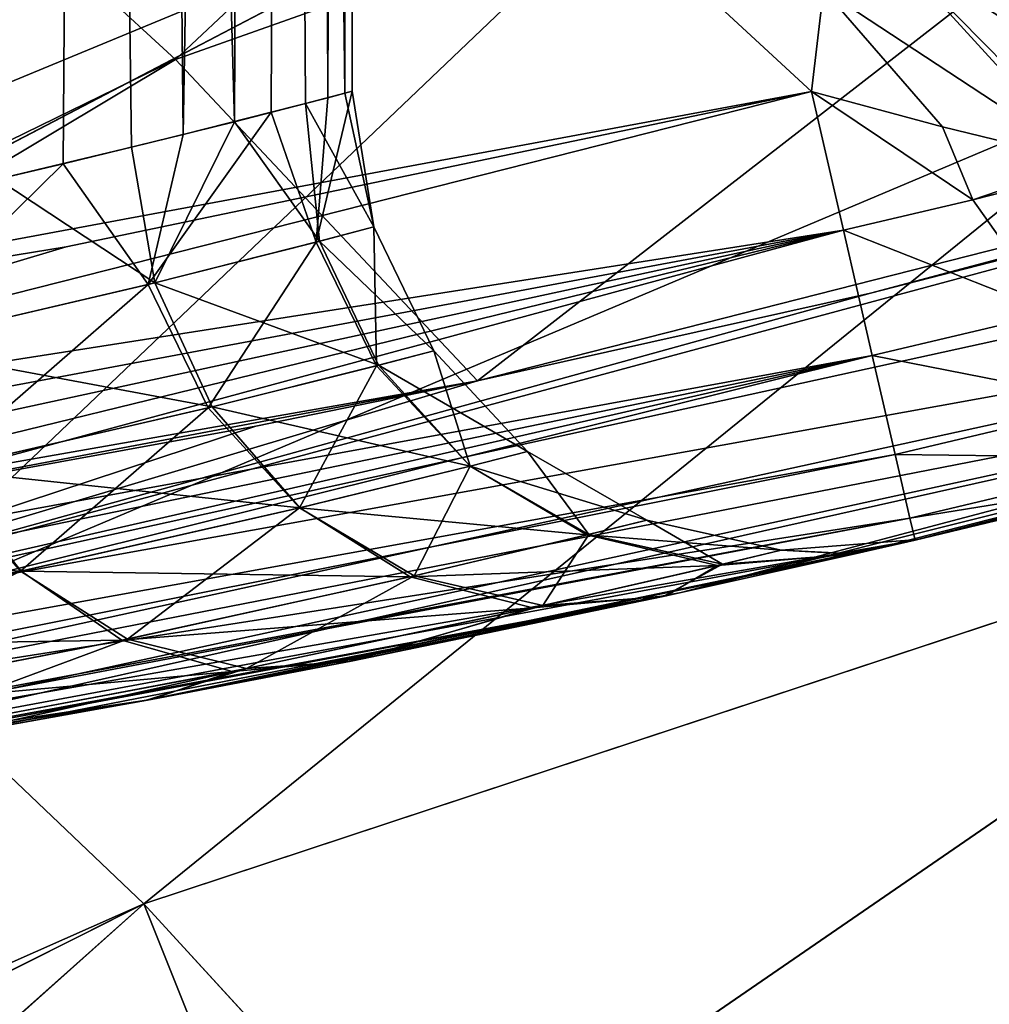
# Model space of a CAD drawing. Header units: metres. Extents: x -109 to 109, y -63 to 140.
# Tile 129 of 256: x 4.06 to 5.33, y -60.81 to -59.52. Entities that reach past the tile are written whole.
import ezdxf

# ---------------------------------------------------------------- set-up
doc = ezdxf.new("R2010")
doc.units = ezdxf.units.M
doc.layers.add('solid_502308_SW0001', color=7, linetype='CONTINUOUS')

msp = doc.modelspace()

# ---------------------------------------------------------------- linework, layer by layer
at = {"layer": 'solid_502308_SW0001'}
for points in [[(4.089986, -50.599998, 4.576703), (3.631967, -50.599998, 5.356843), (4.036123, -59.730705, 4.689902)], [(3.772245, -50.599998, 0.246397), (4.186779, -50.599998, 1.050489), (3.925209, -59.756359, 0.499379)], [(4.186779, -50.599998, 1.050489), (4.121609, -59.710541, 0.893805), (3.925209, -59.756359, 0.499379)], [(4.089986, -50.599998, 4.576703), (4.036123, -59.730705, 4.689902), (4.210777, -59.688919, 4.287247)], [(4.089986, -50.599998, 4.576703), (4.210777, -59.688919, 4.287247), (4.344802, -59.655598, 3.871619)], [(4.38271, -50.599998, 3.720715), (4.089986, -50.599998, 4.576703), (4.344802, -59.655598, 3.871619)], [(4.186779, -50.599998, 1.050489), (4.277763, -59.672432, 1.303309), (4.121609, -59.710541, 0.893805)], [(4.186779, -50.599998, 1.050489), (4.432104, -50.599998, 1.921245), (4.277763, -59.672432, 1.303309)], [(4.432104, -50.599998, 1.921245), (4.392851, -59.643387, 1.723856), (4.277763, -59.672432, 1.303309)], [(4.38271, -50.599998, 3.720715), (4.344802, -59.655598, 3.871619), (4.437595, -59.631882, 3.446826)], [(4.38271, -50.599998, 3.720715), (4.437595, -59.631882, 3.446826), (4.488863, -59.618549, 3.016407)], [(4.498306, -50.599998, 2.823475), (4.38271, -50.599998, 3.720715), (4.488863, -59.618549, 3.016407)], [(4.432104, -50.599998, 1.921245), (4.46648, -59.624374, 2.151768), (4.392851, -59.643387, 1.723856)], [(4.432104, -50.599998, 1.921245), (4.498306, -50.599998, 2.823475), (4.46648, -59.624374, 2.151768)], [(4.498306, -50.599998, 2.823475), (4.498496, -59.616005, 2.583667), (4.46648, -59.624374, 2.151768)], [(4.498306, -50.599998, 2.823475), (4.488863, -59.618549, 3.016407), (4.498496, -59.616005, 2.583667)], [(5.066268, -59.154911, 11.455349), (5.564393, -59.59116, 11.184266), (6.526881, -58.142536, 11.708436)], [(5.564501, -59.59124, -11.284214), (5.06637, -59.15498, -11.555305), (6.526911, -58.142544, -11.808429)], [(3.087605, -59.698387, 11.405993), (4.565959, -58.760212, 11.700878), (4.063672, -58.407059, 11.920769)], [(3.087686, -59.698429, -11.505966), (4.063761, -58.407101, -12.020741), (4.566054, -58.760265, -11.800842)], [(5.44857, -58.467415, 9.724871), (4.267985, -59.574398, 9.336474), (3.862399, -59.202332, 9.563603)], [(5.44857, -58.467415, 9.724871), (5.985878, -58.966061, 9.414058), (4.267985, -59.574398, 9.336474)], [(3.087605, -59.698387, 11.405993), (3.46898, -59.98959, 11.228602), (4.565959, -58.760212, 11.700878)], [(3.469066, -59.989643, -11.328569), (3.087686, -59.698429, -11.505966), (4.566054, -58.760265, -11.800842)], [(3.46898, -59.98959, 11.228602), (5.066268, -59.154911, 11.455349), (4.565959, -58.760212, 11.700878)], [(3.469066, -59.989643, -11.328569), (4.566054, -58.760265, -11.800842), (5.06637, -59.15498, -11.555305)], [(5.985878, -58.966061, 9.414058), (4.661768, -59.99321, 9.08328), (4.267985, -59.574398, 9.336474)], [(5.985878, -58.966061, 9.414058), (6.507909, -59.523705, 9.07052), (4.661768, -59.99321, 9.08328)], [(3.46898, -59.98959, 11.228602), (3.84876, -60.315052, 11.030539), (5.066268, -59.154911, 11.455349)], [(3.848853, -60.315117, -11.130498), (3.469066, -59.989643, -11.328569), (5.06637, -59.15498, -11.555305)], [(3.84876, -60.315052, 11.030539), (5.564393, -59.59116, 11.184266), (5.066268, -59.154911, 11.455349)], [(3.848853, -60.315117, -11.130498), (5.06637, -59.15498, -11.555305), (5.564501, -59.59124, -11.284214)], [(3.862399, -59.202332, 9.563603), (4.267985, -59.574398, 9.336474), (2.757548, -60.31237, 9.098447)], [(4.764798, -59.308968, -7.3), (3.612282, -59.289433, -7.3), (3.146466, -59.978642, -7.3)], [(4.764798, -59.308968, -7.3), (3.146466, -59.978642, -7.3), (5.096861, -59.616325, -7.3)], [(4.764798, -59.308968, -7.3), (5.096861, -59.616325, -7.3), (5.112514, -59.483143, -7.32275)], [(5.112514, -59.483143, -7.32275), (5.45332, -59.70763, -7.323319), (5.193443, -59.422993, -7.38782)], [(5.193443, -59.422993, -7.38782), (5.533887, -59.641369, -7.387796), (5.314359, -59.432156, -7.485276)], [(5.480008, -59.713722, -7.326397), (5.533887, -59.641369, -7.387796), (5.193443, -59.422993, -7.38782)], [(5.45332, -59.70763, -7.323319), (5.480008, -59.713722, -7.326397), (5.193443, -59.422993, -7.38782)], [(5.314359, -59.432156, -7.485276), (5.672707, -59.635231, -7.485245), (5.456221, -59.497704, -7.6)], [(5.533887, -59.641369, -7.387796), (5.672707, -59.635231, -7.485245), (5.314359, -59.432156, -7.485276)], [(5.096861, -59.616325, -7.3), (5.267833, -59.662243, -7.306196), (5.112514, -59.483143, -7.32275)], [(5.267833, -59.662243, -7.306196), (5.45332, -59.70763, -7.323319), (5.112514, -59.483143, -7.32275)], [(6.507909, -59.523705, 9.07052), (5.174073, -59.879082, 9.079576), (4.661768, -59.99321, 9.08328)], [(6.507909, -59.523705, 9.07052), (6.105563, -59.639915, 9.073174), (5.174073, -59.879082, 9.079576)], [(4.267985, -59.574398, 9.336474), (3.114913, -60.264927, 9.09541), (2.757548, -60.31237, 9.098447)], [(4.267985, -59.574398, 9.336474), (4.661768, -59.99321, 9.08328), (3.114913, -60.264927, 9.09541)], [(3.84876, -60.315052, 11.030539), (4.22678, -60.674774, 10.81187), (5.564393, -59.59116, 11.184266)], [(4.226878, -60.67485, -10.911821), (3.848853, -60.315117, -11.130498), (5.564501, -59.59124, -11.284214)], [(4.22678, -60.674774, 10.81187), (6.060124, -60.068958, 10.887716), (5.564393, -59.59116, 11.184266)], [(4.226878, -60.67485, -10.911821), (5.564501, -59.59124, -11.284214), (6.060239, -60.06905, -10.987655)], [(4.125391, -59.818798, -7.3), (5.096861, -59.616325, -7.3), (3.146466, -59.978642, -7.3)], [(3.168544, -60.104877, -7.286154), (5.138605, -59.796974, -7.270635), (5.096861, -59.616325, -7.3)], [(4.125391, -59.818798, -7.3), (3.168544, -60.104877, -7.286154), (5.096861, -59.616325, -7.3)], [(4.451337, -59.812439, 1.877138), (4.392851, -59.643387, 1.723856), (4.46648, -59.624374, 2.151768)], [(4.526725, -59.792763, 2.687495), (4.488863, -59.618549, 3.016407), (4.437595, -59.631882, 3.446826)], [(4.451337, -59.812439, 1.877138), (4.46648, -59.624374, 2.151768), (4.498496, -59.616005, 2.583667)], [(4.451337, -59.812439, 1.877138), (4.498496, -59.616005, 2.583667), (4.526725, -59.792763, 2.687495)], [(4.526725, -59.792763, 2.687495), (4.498496, -59.616005, 2.583667), (4.488863, -59.618549, 3.016407)], [(5.307338, -59.757458, -7.284861), (5.267833, -59.662243, -7.306196), (5.096861, -59.616325, -7.3)], [(5.138605, -59.796974, -7.270635), (5.307338, -59.757458, -7.284861), (5.096861, -59.616325, -7.3)], [(3.467693, -60.350887, 8.994431), (5.174073, -59.879082, 9.079576), (6.105563, -59.639915, 9.073174)], [(6.279164, -59.734467, 8.975915), (3.467693, -60.350887, 8.994431), (6.105563, -59.639915, 9.073174)], [(4.455799, -59.811291, 3.498266), (4.437595, -59.631882, 3.446826), (4.344802, -59.655598, 3.871619)], [(4.526725, -59.792763, 2.687495), (4.437595, -59.631882, 3.446826), (4.455799, -59.811291, 3.498266)], [(4.232376, -59.867561, 1.094194), (4.277763, -59.672432, 1.303309), (4.392851, -59.643387, 1.723856)], [(4.232376, -59.867561, 1.094194), (4.392851, -59.643387, 1.723856), (4.451337, -59.812439, 1.877138)], [(4.241153, -59.865417, 4.282428), (4.344802, -59.655598, 3.871619), (4.210777, -59.688919, 4.287247)], [(4.455799, -59.811291, 3.498266), (4.344802, -59.655598, 3.871619), (4.241153, -59.865417, 4.282428)], [(5.307338, -59.757458, -7.284861), (5.45332, -59.70763, -7.323319), (5.267833, -59.662243, -7.306196)], [(4.232376, -59.867561, 1.094194), (4.121609, -59.710541, 0.893805), (4.277763, -59.672432, 1.303309)], [(4.241153, -59.865417, 4.282428), (4.210777, -59.688919, 4.287247), (4.036123, -59.730705, 4.689902)], [(3.87748, -59.950577, 0.36401), (3.925209, -59.756359, 0.499379), (4.121609, -59.710541, 0.893805)], [(3.87748, -59.950577, 0.36401), (4.121609, -59.710541, 0.893805), (4.232376, -59.867561, 1.094194)], [(5.307338, -59.757458, -7.284861), (5.480008, -59.713722, -7.326397), (5.45332, -59.70763, -7.323319)], [(5.411519, -59.904594, -7.209984), (5.480008, -59.713722, -7.326397), (5.307338, -59.757458, -7.284861)], [(6.305907, -59.837269, 8.84453), (3.467693, -60.350887, 8.994431), (6.279164, -59.734467, 8.975915)], [(4.241153, -59.865417, 4.282428), (4.036123, -59.730705, 4.689902), (3.890281, -59.94772, 5.014587)], [(5.411519, -59.904594, -7.209984), (5.307338, -59.757458, -7.284861), (5.138605, -59.796974, -7.270635)], [(4.451337, -59.812439, 1.877138), (4.526725, -59.792763, 2.687495), (4.529831, -59.973652, 1.87282)], [(4.526725, -59.792763, 2.687495), (4.455799, -59.811291, 3.498266), (4.604702, -59.954269, 2.692074)], [(4.526725, -59.792763, 2.687495), (4.604702, -59.954269, 2.692074), (4.529831, -59.973652, 1.87282)], [(3.168544, -60.104877, -7.286154), (3.17456, -60.16452, -7.269789), (5.138605, -59.796974, -7.270635)], [(3.17456, -60.16452, -7.269789), (3.180274, -60.221016, -7.247824), (5.138605, -59.796974, -7.270635)], [(3.180274, -60.221016, -7.247824), (3.186726, -60.27388, -7.220782), (5.138605, -59.796974, -7.270635)], [(3.186726, -60.27388, -7.220782), (3.193665, -60.322979, -7.189084), (5.138605, -59.796974, -7.270635)], [(3.193665, -60.322979, -7.189084), (5.17633, -59.960087, -7.185298), (5.138605, -59.796974, -7.270635)], [(5.411519, -59.904594, -7.209984), (5.138605, -59.796974, -7.270635), (5.17633, -59.960087, -7.185298)], [(4.125391, -59.818798, -7.3), (3.146466, -59.978642, -7.3), (3.168544, -60.104877, -7.286154)], [(4.232376, -59.867561, 1.094194), (4.451337, -59.812439, 1.877138), (4.310383, -60.028412, 1.079921)], [(4.455799, -59.811291, 3.498266), (4.241153, -59.865417, 4.282428), (4.532638, -59.972935, 3.511576)], [(4.451337, -59.812439, 1.877138), (4.529831, -59.973652, 1.87282), (4.310383, -60.028412, 1.079921)], [(4.455799, -59.811291, 3.498266), (4.532638, -59.972935, 3.511576), (4.604702, -59.954269, 2.692074)], [(6.305907, -59.837269, 8.84453), (3.480751, -60.454464, 8.861585), (3.467693, -60.350887, 8.994431)], [(6.322322, -59.900547, 8.688745), (3.480751, -60.454464, 8.861585), (6.305907, -59.837269, 8.84453)], [(3.87748, -59.950577, 0.36401), (4.232376, -59.867561, 1.094194), (3.953078, -60.111153, 0.338289)], [(4.241153, -59.865417, 4.282428), (3.890281, -59.94772, 5.014587), (4.315922, -60.027073, 4.305212)], [(4.232376, -59.867561, 1.094194), (4.310383, -60.028412, 1.079921), (3.953078, -60.111153, 0.338289)], [(4.241153, -59.865417, 4.282428), (4.315922, -60.027073, 4.305212), (4.532638, -59.972935, 3.511576)], [(3.467693, -60.350887, 8.994431), (4.661768, -59.99321, 9.08328), (5.174073, -59.879082, 9.079576)], [(6.322322, -59.900547, 8.688745), (3.488499, -60.517193, 8.704907), (3.480751, -60.454464, 8.861585)], [(6.322322, -59.900547, 8.688745), (3.491307, -60.534454, 8.561149), (3.488499, -60.517193, 8.704907)], [(6.322322, -59.900547, 8.688745), (4.927333, -60.26923, 8.54817), (3.491307, -60.534454, 8.561149)], [(6.322322, -59.900547, 8.688745), (6.342604, -59.915115, 8.536695), (4.927333, -60.26923, 8.54817)], [(5.490175, -60.022053, -7.084136), (5.411519, -59.904594, -7.209984), (5.17633, -59.960087, -7.185298)], [(5.153841, -60.218845, 3.595942), (4.927333, -60.26923, 8.54817), (6.342604, -59.915115, 8.536695)], [(5.23526, -60.200157, 2.694426), (5.153841, -60.218845, 3.595942), (6.342604, -59.915115, 8.536695)], [(5.609278, -60.110344, -6.743909), (5.23526, -60.200157, 2.694426), (6.342604, -59.915115, 8.536695)], [(3.890281, -59.94772, 5.014587), (3.961189, -60.109364, 5.048059), (4.315922, -60.027073, 4.305212)], [(3.193665, -60.322979, -7.189084), (3.20082, -60.368385, -7.152929), (5.17633, -59.960087, -7.185298)], [(3.20082, -60.368385, -7.152929), (3.207442, -60.410267, -7.112289), (5.17633, -59.960087, -7.185298)], [(3.207442, -60.410267, -7.112289), (3.213028, -60.449226, -7.066222), (5.17633, -59.960087, -7.185298)], [(3.213028, -60.449226, -7.066222), (5.206258, -60.089481, -7.052356), (5.17633, -59.960087, -7.185298)], [(4.529831, -59.973652, 1.87282), (4.604702, -59.954269, 2.692074), (4.652033, -60.10453, 1.86163)], [(4.604702, -59.954269, 2.692074), (4.532638, -59.972935, 3.511576), (4.726928, -60.085522, 2.699228)], [(4.604702, -59.954269, 2.692074), (4.726928, -60.085522, 2.699228), (4.652033, -60.10453, 1.86163)], [(5.490175, -60.022053, -7.084136), (5.17633, -59.960087, -7.185298), (5.206258, -60.089481, -7.052356)], [(4.532638, -59.972935, 3.511576), (4.315922, -60.027073, 4.305212), (4.652294, -60.104465, 3.536844)], [(4.532638, -59.972935, 3.511576), (4.652294, -60.104465, 3.536844), (4.726928, -60.085522, 2.699228)], [(4.310383, -60.028412, 1.079921), (4.529831, -59.973652, 1.87282), (4.429688, -60.158909, 1.049837)], [(4.529831, -59.973652, 1.87282), (4.652033, -60.10453, 1.86163), (4.429688, -60.158909, 1.049837)], [(4.661768, -59.99321, 9.08328), (3.690426, -60.176464, 9.090727), (3.114913, -60.264927, 9.09541)], [(3.467693, -60.350887, 8.994431), (4.37271, -60.052212, 9.085453), (4.661768, -59.99321, 9.08328)], [(4.661768, -59.99321, 9.08328), (4.37271, -60.052212, 9.085453), (3.690426, -60.176464, 9.090727)], [(5.490175, -60.022053, -7.084136), (5.206258, -60.089481, -7.052356), (5.555959, -60.093517, -6.922826)], [(3.953078, -60.111153, 0.338289), (4.310383, -60.028412, 1.079921), (4.065974, -60.241398, 0.288788)], [(4.315922, -60.027073, 4.305212), (3.961189, -60.109364, 5.048059), (4.430215, -60.158791, 4.348699)], [(4.310383, -60.028412, 1.079921), (4.429688, -60.158909, 1.049837), (4.065974, -60.241398, 0.288788)], [(4.315922, -60.027073, 4.305212), (4.430215, -60.158791, 4.348699), (4.652294, -60.104465, 3.536844)], [(3.467693, -60.350887, 8.994431), (3.690426, -60.176464, 9.090727), (4.37271, -60.052212, 9.085453)], [(4.22678, -60.674774, 10.81187), (4.594413, -61.076149, 10.569806), (6.060124, -60.068958, 10.887716)], [(4.59467, -61.076096, -10.669805), (4.226878, -60.67485, -10.911821), (6.060239, -60.06905, -10.987655)], [(4.594413, -61.076149, 10.569806), (5.370739, -60.903831, 10.56791), (6.060124, -60.068958, 10.887716)], [(4.59467, -61.076096, -10.669805), (6.060239, -60.06905, -10.987655), (6.549909, -60.59071, -10.665095)], [(4.652033, -60.10453, 1.86163), (4.726928, -60.085522, 2.699228), (4.80682, -60.193439, 1.843462)], [(4.726928, -60.085522, 2.699228), (4.652294, -60.104465, 3.536844), (4.882474, -60.174789, 2.707333)], [(4.726928, -60.085522, 2.699228), (4.882474, -60.174789, 2.707333), (4.80682, -60.193439, 1.843462)], [(3.213028, -60.449226, -7.066222), (3.217939, -60.485683, -7.012732), (5.206258, -60.089481, -7.052356)], [(3.217939, -60.485683, -7.012732), (5.225452, -60.17247, -6.884847), (5.206258, -60.089481, -7.052356)], [(5.206258, -60.089481, -7.052356), (5.225452, -60.17247, -6.884847), (5.555959, -60.093517, -6.922826)], [(5.555959, -60.093517, -6.922826), (5.225452, -60.17247, -6.884847), (5.609278, -60.110344, -6.743909)], [(3.961189, -60.109364, 5.048059), (3.478808, -60.209015, 5.717058), (4.066759, -60.241226, 5.109867)], [(3.953078, -60.111153, 0.338289), (4.065974, -60.241398, 0.288788), (3.570615, -60.341244, -0.397956)], [(3.961189, -60.109364, 5.048059), (4.066759, -60.241226, 5.109867), (4.430215, -60.158791, 4.348699)], [(4.429688, -60.158909, 1.049837), (4.652033, -60.10453, 1.86163), (4.579186, -60.24752, 1.005448)], [(4.652294, -60.104465, 3.536844), (4.430215, -60.158791, 4.348699), (4.804213, -60.19408, 3.570978)], [(4.652033, -60.10453, 1.86163), (4.80682, -60.193439, 1.843462), (4.579186, -60.24752, 1.005448)], [(4.652294, -60.104465, 3.536844), (4.804213, -60.19408, 3.570978), (4.882474, -60.174789, 2.707333)], [(5.225452, -60.17247, -6.884847), (5.232029, -60.200905, -6.700001), (5.609278, -60.110344, -6.743909)], [(5.609278, -60.110344, -6.743909), (5.232029, -60.200905, -6.700001), (5.23526, -60.200157, 2.694426)], [(4.065974, -60.241398, 0.288788), (4.429688, -60.158909, 1.049837), (4.20536, -60.329845, 0.218726)], [(4.430215, -60.158791, 4.348699), (4.066759, -60.241226, 5.109867), (4.574051, -60.248707, 4.408326)], [(4.429688, -60.158909, 1.049837), (4.579186, -60.24752, 1.005448), (4.20536, -60.329845, 0.218726)], [(4.430215, -60.158791, 4.348699), (4.574051, -60.248707, 4.408326), (4.804213, -60.19408, 3.570978)], [(3.217939, -60.485683, -7.012732), (3.226776, -60.546459, -6.876444), (5.225452, -60.17247, -6.884847)], [(3.226776, -60.546459, -6.876444), (3.227482, -60.550861, -6.861246), (5.225452, -60.17247, -6.884847)], [(3.227482, -60.550861, -6.861246), (5.232029, -60.200905, -6.700001), (5.225452, -60.17247, -6.884847)], [(4.882474, -60.174789, 2.707333), (4.804213, -60.19408, 3.570978), (5.057432, -60.214104, 2.718488)], [(4.80682, -60.193439, 1.843462), (4.882474, -60.174789, 2.707333), (4.980914, -60.232319, 1.823027)], [(4.882474, -60.174789, 2.707333), (5.057432, -60.214104, 2.718488), (4.980914, -60.232319, 1.823027)], [(3.227482, -60.550861, -6.861246), (3.230214, -60.572769, -6.7), (5.232029, -60.200905, -6.700001)], [(5.232029, -60.200905, -6.700001), (3.230214, -60.572769, -6.7), (4.234964, -60.408707, -6.7)], [(5.232029, -60.200905, -6.700001), (4.234964, -60.408707, -6.7), (5.151806, -60.219311, 1.792947)], [(4.804213, -60.19408, 3.570978), (4.574051, -60.248707, 4.408326), (4.974357, -60.233864, 3.613389)], [(4.579186, -60.24752, 1.005448), (4.80682, -60.193439, 1.843462), (4.746722, -60.286064, 0.953957)], [(4.80682, -60.193439, 1.843462), (4.980914, -60.232319, 1.823027), (4.746722, -60.286064, 0.953957)], [(4.804213, -60.19408, 3.570978), (4.974357, -60.233864, 3.613389), (5.057432, -60.214104, 2.718488)], [(5.057432, -60.214104, 2.718488), (5.153841, -60.218845, 3.595942), (5.23526, -60.200157, 2.694426)], [(5.057432, -60.214104, 2.718488), (5.23526, -60.200157, 2.694426), (5.151806, -60.219311, 1.792947)], [(5.232029, -60.200905, -6.700001), (5.151806, -60.219311, 1.792947), (5.23526, -60.200157, 2.694426)], [(3.478808, -60.209015, 5.717058), (3.571631, -60.341049, 5.79678), (4.066759, -60.241226, 5.109867)], [(5.057432, -60.214104, 2.718488), (4.974357, -60.233864, 3.613389), (5.153841, -60.218845, 3.595942)], [(4.980914, -60.232319, 1.823027), (5.057432, -60.214104, 2.718488), (5.151806, -60.219311, 1.792947)], [(4.234964, -60.408707, -6.7), (4.903727, -60.274345, 0.913755), (5.151806, -60.219311, 1.792947)], [(4.980914, -60.232319, 1.823027), (5.151806, -60.219311, 1.792947), (4.903727, -60.274345, 0.913755)], [(5.153841, -60.218845, 3.595942), (4.907739, -60.273479, 4.475719), (4.927333, -60.26923, 8.54817)], [(4.974357, -60.233864, 3.613389), (4.907739, -60.273479, 4.475719), (5.153841, -60.218845, 3.595942)], [(3.570615, -60.341244, -0.397956), (4.065974, -60.241398, 0.288788), (3.694794, -60.429733, -0.492341)], [(4.066759, -60.241226, 5.109867), (3.571631, -60.341049, 5.79678), (4.197833, -60.331425, 5.193972)], [(4.065974, -60.241398, 0.288788), (4.20536, -60.329845, 0.218726), (3.694794, -60.429733, -0.492341)], [(4.066759, -60.241226, 5.109867), (4.197833, -60.331425, 5.193972), (4.574051, -60.248707, 4.408326)], [(4.574051, -60.248707, 4.408326), (4.733785, -60.288948, 4.480797), (4.974357, -60.233864, 3.613389)], [(4.974357, -60.233864, 3.613389), (4.733785, -60.288948, 4.480797), (4.907739, -60.273479, 4.475719)], [(4.746722, -60.286064, 0.953957), (4.980914, -60.232319, 1.823027), (4.903727, -60.274345, 0.913755)], [(4.574051, -60.248707, 4.408326), (4.197833, -60.331425, 5.193972), (4.733785, -60.288948, 4.480797)], [(4.20536, -60.329845, 0.218726), (4.579186, -60.24752, 1.005448), (4.360709, -60.368217, 0.137622)], [(4.579186, -60.24752, 1.005448), (4.746722, -60.286064, 0.953957), (4.360709, -60.368217, 0.137622)], [(3.601473, -60.517384, 6.401702), (3.491307, -60.534454, 8.561149), (4.927333, -60.26923, 8.54817)], [(3.936157, -60.462204, 6.06276), (3.601473, -60.517384, 6.401702), (4.927333, -60.26923, 8.54817)], [(4.236184, -60.408482, 5.696828), (3.936157, -60.462204, 6.06276), (4.927333, -60.26923, 8.54817)], [(4.234964, -60.408707, -6.7), (4.493137, -60.359245, 0.082312), (4.903727, -60.274345, 0.913755)], [(4.499201, -60.358047, 5.307776), (4.236184, -60.408482, 5.696828), (4.927333, -60.26923, 8.54817)], [(4.746722, -60.286064, 0.953957), (4.903727, -60.274345, 0.913755), (4.493137, -60.359245, 0.082312)], [(4.907739, -60.273479, 4.475719), (4.499201, -60.358047, 5.307776), (4.927333, -60.26923, 8.54817)], [(4.733785, -60.288948, 4.480797), (4.499201, -60.358047, 5.307776), (4.907739, -60.273479, 4.475719)], [(4.197833, -60.331425, 5.193972), (4.341718, -60.372059, 5.294418), (4.733785, -60.288948, 4.480797)], [(4.733785, -60.288948, 4.480797), (4.341718, -60.372059, 5.294418), (4.499201, -60.358047, 5.307776)], [(4.360709, -60.368217, 0.137622), (4.746722, -60.286064, 0.953957), (4.493137, -60.359245, 0.082312)], [(2.585425, -61.401398, -10.675278), (3.848853, -60.315117, -11.130498), (4.226878, -60.67485, -10.911821)], [(2.840991, -61.36961, 10.574481), (4.22678, -60.674774, 10.81187), (3.84876, -60.315052, 11.030539)], [(3.571631, -60.341049, 5.79678), (3.685058, -60.431496, 5.90357), (4.197833, -60.331425, 5.193972)], [(4.197833, -60.331425, 5.193972), (3.685058, -60.431496, 5.90357), (4.341718, -60.372059, 5.294418)], [(3.694794, -60.429733, -0.492341), (4.20536, -60.329845, 0.218726), (3.832507, -60.468109, -0.600659)], [(4.20536, -60.329845, 0.218726), (4.360709, -60.368217, 0.137622), (3.832507, -60.468109, -0.600659)], [(4.341718, -60.372059, 5.294418), (4.236184, -60.408482, 5.696828), (4.499201, -60.358047, 5.307776)], [(3.832507, -60.468109, -0.600659), (4.360709, -60.368217, 0.137622), (3.927891, -60.463627, -0.671908)], [(4.360709, -60.368217, 0.137622), (4.228805, -60.409851, -0.306688), (3.927891, -60.463627, -0.671908)], [(4.234964, -60.408707, -6.7), (4.228805, -60.409851, -0.306688), (4.493137, -60.359245, 0.082312)], [(4.360709, -60.368217, 0.137622), (4.493137, -60.359245, 0.082312), (4.228805, -60.409851, -0.306688)], [(3.685058, -60.431496, 5.90357), (3.807931, -60.472412, 6.028978), (4.341718, -60.372059, 5.294418)], [(4.341718, -60.372059, 5.294418), (3.807931, -60.472412, 6.028978), (4.236184, -60.408482, 5.696828)], [(4.234964, -60.408707, -6.7), (3.230214, -60.572769, -6.7), (4.228805, -60.409851, -0.306688)], [(3.230214, -60.572769, -6.7), (3.927891, -60.463627, -0.671908), (4.228805, -60.409851, -0.306688)], [(3.807931, -60.472412, 6.028978), (3.936157, -60.462204, 6.06276), (4.236184, -60.408482, 5.696828)], [(5.376439, -60.90247, -10.667896), (4.59467, -61.076096, -10.669805), (6.549909, -60.59071, -10.665095)], [(2.844892, -61.369102, -10.67447), (2.585425, -61.401398, -10.675278), (4.226878, -60.67485, -10.911821)], [(2.840991, -61.36961, 10.574481), (3.564491, -61.264362, 10.572489), (4.22678, -60.674774, 10.81187)], [(3.568993, -61.263638, -10.672477), (2.844892, -61.369102, -10.67447), (4.226878, -60.67485, -10.911821)], [(3.564491, -61.264362, 10.572489), (4.402469, -61.114735, 10.570268), (4.22678, -60.674774, 10.81187)], [(3.568993, -61.263638, -10.672477), (4.226878, -60.67485, -10.911821), (4.59467, -61.076096, -10.669805)], [(4.402469, -61.114735, 10.570268), (4.594413, -61.076149, 10.569806), (4.22678, -60.674774, 10.81187)]]:
    msp.add_3dface(points, dxfattribs=at)

doc.saveas('drawing.dxf')
